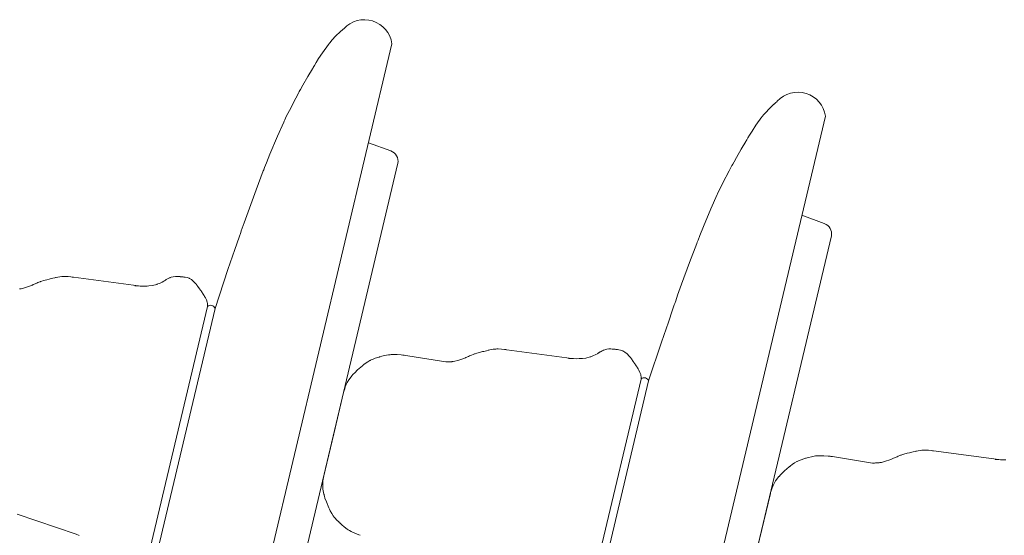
# Model space of a CAD drawing. Header units: millimetres. Extents: x 0 to 297, y 0 to 420.
# Tile 11 of 30: x 144.963 to 146.864, y 268.755 to 269.751. Entities that reach past the tile are written whole.
import ezdxf

# ---------------------------------------------------------------- set-up
doc = ezdxf.new("R2010")
doc.units = ezdxf.units.MM
doc.linetypes.add('K5LT_THIN', pattern=[0])
doc.layers.add('Системный слой', color=7, linetype='Continuous')

# ---------------------------------------------------------------- blocks, each defined once
blk = doc.blocks.new('U87')
at = {"layer": 'Системный слой', "color": 4, "linetype": 'K5LT_THIN', "lineweight": 9, "true_color": 0x00ffff}
for p, q in [((146.4108, 269.5795), (146.4188, 269.5872)), ((146.4188, 269.5872), (146.4191, 269.5875)), ((146.4191, 269.5875), (146.4194, 269.5877)), ((146.4194, 269.5877), (146.4197, 269.588)), ((146.4197, 269.588), (146.4202, 269.5884)), ((146.4202, 269.5884), (146.4209, 269.589)), ((146.4209, 269.589), (146.4218, 269.5899)), ((146.4218, 269.5899), (146.4232, 269.5911)), ((146.4232, 269.5911), (146.4248, 269.5925)), ((146.4248, 269.5925), (146.4258, 269.5934)), ((146.3994, 269.5669), (146.4031, 269.5712)), ((146.4031, 269.5712), (146.4108, 269.5795)), ((146.5188, 269.5644), (146.1425, 267.9767)), ((146.3847, 269.547), (146.3962, 269.563)), ((146.3962, 269.563), (146.3967, 269.5635)), ((146.3967, 269.5635), (146.3976, 269.5647)), ((146.3976, 269.5647), (146.3994, 269.5669)), ((146.3725, 269.5278), (146.3773, 269.5357)), ((146.3773, 269.5357), (146.3847, 269.547)), ((146.3564, 269.5009), (146.3652, 269.5158)), ((146.3652, 269.5158), (146.3658, 269.5168)), ((146.3658, 269.5168), (146.367, 269.5187)), ((146.367, 269.5187), (146.3692, 269.5225)), ((146.3692, 269.5225), (146.3725, 269.5278)), ((146.3469, 269.4845), (146.3564, 269.5009)), ((146.34, 269.4721), (146.3423, 269.4762)), ((146.3423, 269.4762), (146.3469, 269.4845)), ((146.3208, 269.4356), (146.333, 269.4593)), ((146.333, 269.4593), (146.3383, 269.469)), ((146.3383, 269.469), (146.3389, 269.47)), ((146.3389, 269.47), (146.34, 269.4721)), ((146.3149, 269.4236), (146.3208, 269.4356)), ((146.3106, 269.4145), (146.312, 269.4175)), ((146.312, 269.4175), (146.3149, 269.4236)), ((146.2976, 269.3856), (146.3099, 269.413)), ((146.3099, 269.413), (146.3106, 269.4145)), ((146.2833, 269.3513), (146.2976, 269.3856)), ((146.5166, 269.3572), (146.4735, 269.3731)), ((146.2764, 269.3341), (146.2833, 269.3513)), ((146.2566, 268.178), (146.5304, 269.3334)), ((146.2705, 269.3189), (146.2713, 269.3211)), ((146.2713, 269.3211), (146.273, 269.3254)), ((146.273, 269.3254), (146.2764, 269.3341)), ((146.2566, 269.2822), (146.2705, 269.3189)), ((146.2411, 269.2399), (146.2566, 269.2822)), ((146.2335, 269.2187), (146.2411, 269.2399)), ((146.2279, 269.2028), (146.2298, 269.2081)), ((146.2298, 269.2081), (146.2335, 269.2187)), ((146.2155, 269.167), (146.2237, 269.1908)), ((146.2237, 269.1908), (146.227, 269.2001)), ((146.227, 269.2001), (146.2279, 269.2028)), ((146.2023, 269.1282), (146.2155, 269.167)), ((145.8644, 269.1115), (145.868, 269.1124)), ((145.868, 269.1124), (145.8692, 269.1127)), ((145.8692, 269.1127), (145.871, 269.1131)), ((145.871, 269.1131), (145.8736, 269.1137)), ((145.8736, 269.1137), (145.8776, 269.1144)), ((145.8776, 269.1144), (145.8813, 269.1148)), ((145.8813, 269.1148), (145.8817, 269.1149)), ((145.8817, 269.1149), (145.8825, 269.1149)), ((145.8825, 269.1149), (145.8841, 269.115)), ((145.8841, 269.115), (145.8873, 269.115)), ((145.8873, 269.115), (145.8937, 269.1146)), ((145.8937, 269.1146), (145.899, 269.114)), ((145.899, 269.114), (145.9017, 269.1137)), ((145.9017, 269.1137), (145.903, 269.1135)), ((145.903, 269.1135), (145.9039, 269.1134)), ((145.9039, 269.1134), (146.0294, 269.0965)), ((146.0879, 269.1116), (146.0892, 269.1122)), ((146.0892, 269.1122), (146.0894, 269.1123)), ((146.0894, 269.1123), (146.0898, 269.1125)), ((146.0898, 269.1125), (146.0907, 269.1129)), ((146.0907, 269.1129), (146.0926, 269.1135)), ((146.0926, 269.1135), (146.0965, 269.1145)), ((146.0965, 269.1145), (146.1009, 269.115)), ((146.1009, 269.115), (146.1011, 269.115)), ((146.1011, 269.115), (146.1015, 269.115)), ((146.1015, 269.115), (146.1024, 269.115)), ((146.1024, 269.115), (146.1042, 269.115)), ((146.1042, 269.115), (146.107, 269.1148)), ((146.107, 269.1148), (146.1084, 269.1147)), ((146.1084, 269.1147), (146.1092, 269.1146)), ((146.1092, 269.1146), (146.1097, 269.1146)), ((146.1097, 269.1146), (146.1102, 269.1145)), ((146.1102, 269.1145), (146.1109, 269.1145)), ((146.1109, 269.1145), (146.1111, 269.1144)), ((146.1111, 269.1144), (146.1113, 269.1144)), ((146.1113, 269.1144), (146.1119, 269.1144)), ((146.1119, 269.1144), (146.1126, 269.1143)), ((146.1126, 269.1143), (146.1131, 269.1143)), ((146.1131, 269.1143), (146.1139, 269.1142)), ((146.1139, 269.1142), (146.1147, 269.1141)), ((146.1147, 269.1141), (146.1158, 269.114)), ((146.1158, 269.114), (146.1174, 269.1138)), ((146.1174, 269.1138), (146.1198, 269.1135)), ((146.1198, 269.1135), (146.1234, 269.1128)), ((146.1234, 269.1128), (146.1273, 269.1114)), ((146.1774, 269.0533), (146.2023, 269.1282)), ((145.6394, 269.0926), (145.6397, 269.0928)), ((145.6397, 269.0928), (145.6404, 269.0931)), ((145.6404, 269.0931), (145.6417, 269.0938)), ((145.6417, 269.0938), (145.6443, 269.0949)), ((145.6443, 269.0949), (145.6498, 269.097)), ((145.6498, 269.097), (145.6545, 269.0985)), ((145.6545, 269.0985), (145.6567, 269.0991)), ((145.6567, 269.0991), (145.6571, 269.0992)), ((145.6571, 269.0992), (145.6579, 269.0995)), ((145.6579, 269.0995), (145.6595, 269.0999)), ((145.6595, 269.0999), (145.6626, 269.1008)), ((145.6626, 269.1008), (145.6677, 269.1021)), ((145.6677, 269.1021), (145.6755, 269.1035)), ((145.6755, 269.1035), (145.6773, 269.1037)), ((145.6773, 269.1037), (145.6777, 269.1038)), ((145.6777, 269.1038), (145.6787, 269.1039)), ((145.6787, 269.1039), (145.6806, 269.104)), ((145.6806, 269.104), (145.6844, 269.1042)), ((145.6844, 269.1042), (145.692, 269.104)), ((145.692, 269.104), (145.6999, 269.1034)), ((145.6999, 269.1034), (145.7031, 269.103)), ((145.7031, 269.103), (145.7034, 269.103)), ((145.7034, 269.103), (145.7042, 269.1029)), ((145.7042, 269.1029), (145.7056, 269.1028)), ((145.7056, 269.1028), (145.7085, 269.1024)), ((145.7085, 269.1024), (145.7123, 269.102)), ((145.7123, 269.102), (145.7859, 269.0899)), ((145.8092, 269.0927), (145.821, 269.0968)), ((145.821, 269.0968), (145.8235, 269.0979)), ((145.8235, 269.0979), (145.8239, 269.098)), ((145.8239, 269.098), (145.8248, 269.0984)), ((145.8248, 269.0984), (145.8264, 269.0991)), ((145.8264, 269.0991), (145.8279, 269.0998)), ((145.8279, 269.0998), (145.8299, 269.1007)), ((145.8299, 269.1007), (145.8316, 269.1014)), ((145.8316, 269.1014), (145.8332, 269.1021)), ((145.8332, 269.1021), (145.8354, 269.1031)), ((145.8354, 269.1031), (145.8389, 269.1045)), ((145.8389, 269.1045), (145.8398, 269.1048)), ((145.8398, 269.1048), (145.8402, 269.105)), ((145.8402, 269.105), (145.841, 269.1053)), ((145.841, 269.1053), (145.8427, 269.1058)), ((145.8427, 269.1058), (145.846, 269.1069)), ((145.846, 269.1069), (145.8528, 269.1087)), ((145.8528, 269.1087), (145.857, 269.1098)), ((145.857, 269.1098), (145.8592, 269.1103)), ((145.8592, 269.1103), (145.8644, 269.1115)), ((146.0227, 269.0968), (146.0292, 269.0965)), ((146.0292, 269.0965), (146.0327, 269.0964)), ((146.0327, 269.0964), (146.0379, 269.0962)), ((146.0379, 269.0962), (146.0432, 269.0963)), ((146.0432, 269.0963), (146.0437, 269.0963)), ((146.0437, 269.0963), (146.0445, 269.0963)), ((146.0445, 269.0963), (146.0462, 269.0964)), ((146.0462, 269.0964), (146.0497, 269.0966)), ((146.0497, 269.0966), (146.0565, 269.0975)), ((146.0565, 269.0975), (146.0648, 269.0995)), ((146.0648, 269.0995), (146.0651, 269.0996)), ((146.0651, 269.0996), (146.0658, 269.0999)), ((146.0658, 269.0999), (146.0673, 269.1004)), ((146.0673, 269.1004), (146.07, 269.1015)), ((146.07, 269.1015), (146.0754, 269.1041)), ((146.0754, 269.1041), (146.0786, 269.1059)), ((146.0786, 269.1059), (146.0788, 269.1061)), ((146.0788, 269.1061), (146.0793, 269.1064)), ((146.0793, 269.1064), (146.0802, 269.107)), ((146.0802, 269.107), (146.081, 269.1075)), ((146.081, 269.1075), (146.0813, 269.1077)), ((146.0813, 269.1077), (146.0818, 269.108)), ((146.0818, 269.108), (146.0821, 269.1082)), ((146.0821, 269.1082), (146.0826, 269.1085)), ((146.0826, 269.1085), (146.0832, 269.1089)), ((146.0832, 269.1089), (146.0842, 269.1095)), ((146.0842, 269.1095), (146.0857, 269.1104)), ((146.0857, 269.1104), (146.0879, 269.1116)), ((146.1273, 269.1114), (146.1276, 269.1113)), ((146.1276, 269.1113), (146.1282, 269.111)), ((146.1282, 269.111), (146.1294, 269.1104)), ((146.1294, 269.1104), (146.1317, 269.1089)), ((146.1317, 269.1089), (146.136, 269.1055)), ((146.136, 269.1055), (146.14, 269.1012)), ((146.14, 269.1012), (146.1406, 269.1005)), ((146.1406, 269.1005), (146.1409, 269.1001)), ((146.1409, 269.1001), (146.1414, 269.0995)), ((146.1414, 269.0995), (146.1424, 269.0983)), ((146.1424, 269.0983), (146.1443, 269.0958)), ((146.1443, 269.0958), (146.1476, 269.091)), ((145.61, 269.0692), (145.6157, 269.0747)), ((145.6157, 269.0747), (145.625, 269.0826)), ((145.625, 269.0826), (145.6253, 269.0829)), ((145.6253, 269.0829), (145.6261, 269.0835)), ((145.6261, 269.0835), (145.6275, 269.0847)), ((145.6275, 269.0847), (145.6304, 269.0869)), ((145.6304, 269.0869), (145.6352, 269.0902)), ((145.6352, 269.0902), (145.6394, 269.0926)), ((145.7859, 269.0899), (145.7883, 269.0899)), ((145.7883, 269.0899), (145.7895, 269.0899)), ((145.7895, 269.0899), (145.7915, 269.09)), ((145.7915, 269.09), (145.7943, 269.0901)), ((145.7943, 269.0901), (145.7974, 269.0904)), ((145.7974, 269.0904), (145.7978, 269.0904)), ((145.7978, 269.0904), (145.7985, 269.0905)), ((145.7985, 269.0905), (145.8001, 269.0907)), ((145.8001, 269.0907), (145.8031, 269.0912)), ((145.8031, 269.0912), (145.8092, 269.0927)), ((146.1476, 269.091), (146.1493, 269.0885)), ((146.1493, 269.0885), (146.1504, 269.0869)), ((146.1504, 269.0869), (146.1513, 269.0856)), ((146.1513, 269.0856), (146.1523, 269.0841)), ((146.1523, 269.0841), (146.1533, 269.0826)), ((146.1533, 269.0826), (146.1535, 269.0822)), ((146.1535, 269.0822), (146.154, 269.0815)), ((146.154, 269.0815), (146.1544, 269.0809)), ((146.1544, 269.0809), (146.1548, 269.0803)), ((146.1548, 269.0803), (146.1553, 269.0795)), ((146.1553, 269.0795), (146.1561, 269.0783)), ((146.1561, 269.0783), (146.1572, 269.0765)), ((146.1572, 269.0765), (146.1588, 269.0739)), ((146.1588, 269.0739), (146.1608, 269.0698)), ((145.5957, 269.0505), (145.5988, 269.0556)), ((145.5988, 269.0556), (145.605, 269.0637)), ((145.605, 269.0637), (145.6053, 269.064)), ((145.6053, 269.064), (145.606, 269.0648)), ((145.606, 269.0648), (145.6073, 269.0663)), ((145.6073, 269.0663), (145.61, 269.0692)), ((146.0524, 268.5901), (146.163, 269.0567)), ((146.1608, 269.0698), (146.1621, 269.0654)), ((146.1621, 269.0654), (146.1622, 269.0651)), ((146.1622, 269.0651), (146.1623, 269.0646)), ((146.1623, 269.0646), (146.1625, 269.0635)), ((146.1625, 269.0635), (146.1628, 269.0612)), ((146.1628, 269.0612), (146.1629, 269.0589)), ((146.1629, 269.0589), (146.163, 269.0577)), ((146.163, 269.0577), (146.163, 269.0571)), ((146.163, 269.0571), (146.163, 269.0568)), ((146.163, 269.0568), (146.163, 269.0567)), ((145.5895, 269.0341), (145.5899, 269.0358)), ((145.5899, 269.0358), (145.5907, 269.0383)), ((145.5907, 269.0383), (145.5919, 269.0419)), ((145.5919, 269.0419), (145.5933, 269.0456)), ((145.5933, 269.0456), (145.5934, 269.0459)), ((145.5934, 269.0459), (145.5937, 269.0466)), ((145.5937, 269.0466), (145.5943, 269.0479)), ((145.5943, 269.0479), (145.5957, 269.0505)), ((146.1774, 269.0533), (146.0668, 268.5867)), ((145.5887, 269.0311), (145.5697, 268.9509)), ((145.5887, 269.0311), (145.5892, 269.033)), ((145.5892, 269.033), (145.5895, 269.0341)), ((145.5497, 268.8659), (145.5492, 268.8634)), ((145.55, 268.8676), (145.5497, 268.8659)), ((145.5502, 268.8688), (145.55, 268.8676)), ((145.5507, 268.8707), (145.5502, 268.8688)), ((145.5483, 268.8553), (145.5482, 268.8546)), ((145.5482, 268.8546), (145.5482, 268.8531)), ((145.5482, 268.8531), (145.5482, 268.8502)), ((145.5482, 268.8502), (145.5487, 268.8443)), ((145.5486, 268.8596), (145.5483, 268.8557)), ((145.5483, 268.8557), (145.5483, 268.8553)), ((145.5492, 268.8634), (145.5486, 268.8596)), ((145.5487, 268.8443), (145.5507, 268.8343)), ((145.5507, 268.8343), (145.5508, 268.8338)), ((145.5508, 268.8338), (145.551, 268.8328)), ((145.551, 268.8328), (145.5515, 268.8309)), ((145.5515, 268.8309), (145.5527, 268.8271)), ((145.5527, 268.8271), (145.5553, 268.8196)), ((145.5553, 268.8196), (145.56, 268.8083)), ((145.56, 268.8083), (145.5602, 268.8079)), ((145.5602, 268.8079), (145.5605, 268.8071)), ((145.5605, 268.8071), (145.5613, 268.8054)), ((145.5613, 268.8054), (145.5629, 268.8021)), ((145.5629, 268.8021), (145.5657, 268.797)), ((145.5657, 268.797), (145.5684, 268.7929)), ((145.5684, 268.7929), (145.5686, 268.7926)), ((145.5686, 268.7926), (145.569, 268.7921)), ((145.569, 268.7921), (145.5699, 268.7909)), ((145.5699, 268.7909), (145.5718, 268.7887)), ((145.5718, 268.7887), (145.5757, 268.7844)), ((145.5757, 268.7844), (145.5793, 268.781)), ((145.5793, 268.781), (145.5809, 268.7794)), ((145.5809, 268.7794), (145.5812, 268.7791)), ((145.5812, 268.7791), (145.5818, 268.7785)), ((145.5818, 268.7785), (145.583, 268.7774)), ((145.583, 268.7774), (145.5854, 268.7752)), ((145.5854, 268.7752), (145.5894, 268.7718)), ((145.5894, 268.7718), (145.5957, 268.767)), ((145.5957, 268.767), (145.5972, 268.766)), ((145.5972, 268.766), (145.5976, 268.7658)), ((145.5976, 268.7658), (145.5984, 268.7653)), ((145.5984, 268.7653), (145.6001, 268.7643)), ((145.6001, 268.7643), (145.6034, 268.7625)), ((145.6034, 268.7625), (145.6103, 268.7592)), ((145.6103, 268.7592), (145.6177, 268.7562)), ((145.6177, 268.7562), (145.6206, 268.7551))]:
    blk.add_line(p, q, dxfattribs=at)
for centre, radius, start, end in [((146.4655, 269.557), 0.0538, 7.9581, 137.4783), ((146.5096, 269.3372), 0.0212, 349.6458, 70.7056), ((146.1688, 269.0501), 0.00918, 20.5228, 129.4425)]:
    blk.add_arc(centre, radius, start, end, dxfattribs=at)
blk = doc.blocks.new('U88')
at = {"layer": 'Системный слой', "color": 4, "linetype": 'K5LT_THIN', "lineweight": 9, "true_color": 0x00ffff}
for p, q in [((145.5739, 269.7196), (145.5819, 269.7273)), ((145.5819, 269.7273), (145.5822, 269.7276)), ((145.5822, 269.7276), (145.5825, 269.7278)), ((145.5825, 269.7278), (145.5828, 269.7281)), ((145.5828, 269.7281), (145.5833, 269.7285)), ((145.5833, 269.7285), (145.5839, 269.7291)), ((145.5839, 269.7291), (145.5849, 269.73)), ((145.5849, 269.73), (145.5863, 269.7311)), ((145.5863, 269.7311), (145.5879, 269.7326)), ((145.5879, 269.7326), (145.5889, 269.7334)), ((145.6819, 269.7045), (145.3056, 268.1168)), ((145.5478, 269.6871), (145.5593, 269.7031)), ((145.5593, 269.7031), (145.5598, 269.7036)), ((145.5598, 269.7036), (145.5607, 269.7047)), ((145.5607, 269.7047), (145.5625, 269.707)), ((145.5625, 269.707), (145.5661, 269.7113)), ((145.5661, 269.7113), (145.5739, 269.7196)), ((145.5404, 269.6758), (145.5478, 269.6871)), ((145.5323, 269.6626), (145.5355, 269.6679)), ((145.5355, 269.6679), (145.5404, 269.6758)), ((145.5195, 269.641), (145.5283, 269.6559)), ((145.5283, 269.6559), (145.5289, 269.6568)), ((145.5289, 269.6568), (145.5301, 269.6588)), ((145.5301, 269.6588), (145.5323, 269.6626)), ((145.51, 269.6246), (145.5195, 269.641)), ((145.4961, 269.5994), (145.5014, 269.6091)), ((145.5014, 269.6091), (145.5019, 269.6101)), ((145.5019, 269.6101), (145.5031, 269.6122)), ((145.5031, 269.6122), (145.5054, 269.6163)), ((145.5054, 269.6163), (145.51, 269.6246)), ((145.4839, 269.5756), (145.4961, 269.5994)), ((145.478, 269.5637), (145.4839, 269.5756)), ((145.4607, 269.5257), (145.473, 269.5531)), ((145.473, 269.5531), (145.4737, 269.5546)), ((145.4737, 269.5546), (145.4751, 269.5576)), ((145.4751, 269.5576), (145.478, 269.5637)), ((145.4463, 269.4914), (145.4607, 269.5257)), ((145.6797, 269.4973), (145.6366, 269.5132)), ((145.4197, 268.3181), (145.6935, 269.4735)), ((145.4361, 269.4655), (145.4395, 269.4742)), ((145.4395, 269.4742), (145.4463, 269.4914)), ((145.4197, 269.4223), (145.4336, 269.459)), ((145.4336, 269.459), (145.4344, 269.4612)), ((145.4344, 269.4612), (145.4361, 269.4655)), ((145.4042, 269.38), (145.4197, 269.4223)), ((145.3966, 269.3588), (145.4042, 269.38)), ((145.3868, 269.3309), (145.3901, 269.3402)), ((145.3901, 269.3402), (145.391, 269.3429)), ((145.391, 269.3429), (145.3929, 269.3482)), ((145.3929, 269.3482), (145.3966, 269.3588)), ((145.3786, 269.3071), (145.3868, 269.3309)), ((145.3654, 269.2683), (145.3786, 269.3071)), ((145.3405, 269.1934), (145.3654, 269.2683)), ((145.002, 269.2446), (145.0029, 269.2449)), ((145.0029, 269.2449), (145.0033, 269.2451)), ((145.0033, 269.2451), (145.0041, 269.2453)), ((145.0041, 269.2453), (145.0058, 269.2459)), ((145.0058, 269.2459), (145.0091, 269.247)), ((145.0091, 269.247), (145.0159, 269.2488)), ((145.0159, 269.2488), (145.0201, 269.2499)), ((145.0201, 269.2499), (145.0223, 269.2504)), ((145.0223, 269.2504), (145.0275, 269.2516)), ((145.0275, 269.2516), (145.0311, 269.2525)), ((145.0311, 269.2525), (145.0323, 269.2528)), ((145.0323, 269.2528), (145.034, 269.2532)), ((145.034, 269.2532), (145.0367, 269.2538)), ((145.0367, 269.2538), (145.0407, 269.2545)), ((145.0407, 269.2545), (145.0444, 269.2549)), ((145.0444, 269.2549), (145.0448, 269.2549)), ((145.0448, 269.2549), (145.0456, 269.255)), ((145.0456, 269.255), (145.0472, 269.2551)), ((145.0472, 269.2551), (145.0504, 269.2551)), ((145.0504, 269.2551), (145.0568, 269.2547)), ((145.0568, 269.2547), (145.0621, 269.2541)), ((145.0621, 269.2541), (145.0647, 269.2538)), ((145.0647, 269.2538), (145.0661, 269.2536)), ((145.0661, 269.2536), (145.0669, 269.2535)), ((145.0669, 269.2535), (145.1925, 269.2366)), ((145.2385, 269.2442), (145.2417, 269.246)), ((145.2417, 269.246), (145.2419, 269.2462)), ((145.2419, 269.2462), (145.2424, 269.2465)), ((145.2424, 269.2465), (145.2433, 269.2471)), ((145.2433, 269.2471), (145.2441, 269.2475)), ((145.2441, 269.2475), (145.2444, 269.2478)), ((145.2444, 269.2478), (145.2449, 269.2481)), ((145.2449, 269.2481), (145.2452, 269.2483)), ((145.2452, 269.2483), (145.2456, 269.2486)), ((145.2456, 269.2486), (145.2463, 269.249)), ((145.2463, 269.249), (145.2473, 269.2496)), ((145.2473, 269.2496), (145.2487, 269.2505)), ((145.2487, 269.2505), (145.251, 269.2517)), ((145.251, 269.2517), (145.2522, 269.2523)), ((145.2522, 269.2523), (145.2525, 269.2524)), ((145.2525, 269.2524), (145.2529, 269.2526)), ((145.2529, 269.2526), (145.2538, 269.2529)), ((145.2538, 269.2529), (145.2557, 269.2536)), ((145.2557, 269.2536), (145.2596, 269.2546)), ((145.2596, 269.2546), (145.2639, 269.2551)), ((145.2639, 269.2551), (145.2642, 269.2551)), ((145.2642, 269.2551), (145.2646, 269.2551)), ((145.2646, 269.2551), (145.2655, 269.2551)), ((145.2655, 269.2551), (145.2673, 269.2551)), ((145.2673, 269.2551), (145.2701, 269.2549)), ((145.2701, 269.2549), (145.2715, 269.2548)), ((145.2715, 269.2548), (145.2722, 269.2547)), ((145.2722, 269.2547), (145.2728, 269.2547)), ((145.2728, 269.2547), (145.2733, 269.2546)), ((145.2733, 269.2546), (145.274, 269.2545)), ((145.274, 269.2545), (145.2741, 269.2545)), ((145.2741, 269.2545), (145.2744, 269.2545)), ((145.2744, 269.2545), (145.275, 269.2545)), ((145.275, 269.2545), (145.2757, 269.2544)), ((145.2757, 269.2544), (145.2762, 269.2543)), ((145.2762, 269.2543), (145.277, 269.2543)), ((145.277, 269.2543), (145.2778, 269.2542)), ((145.2778, 269.2542), (145.2789, 269.2541)), ((145.2789, 269.2541), (145.2805, 269.2539)), ((145.2805, 269.2539), (145.2829, 269.2536)), ((145.2829, 269.2536), (145.2864, 269.2529)), ((145.2864, 269.2529), (145.2904, 269.2515)), ((145.2904, 269.2515), (145.2907, 269.2514)), ((145.2907, 269.2514), (145.2913, 269.2511)), ((145.2913, 269.2511), (145.2925, 269.2505)), ((145.2925, 269.2505), (145.2948, 269.249)), ((145.2948, 269.249), (145.2991, 269.2455)), ((145.2991, 269.2455), (145.303, 269.2413)), ((144.9632, 269.2308), (144.9662, 269.2313)), ((144.9662, 269.2313), (144.9723, 269.2328)), ((144.9723, 269.2328), (144.9841, 269.2369)), ((144.9841, 269.2369), (144.9866, 269.2379)), ((144.9866, 269.2379), (144.987, 269.2381)), ((144.987, 269.2381), (144.9878, 269.2385)), ((144.9878, 269.2385), (144.9895, 269.2392)), ((144.9895, 269.2392), (144.991, 269.2399)), ((144.991, 269.2399), (144.993, 269.2408)), ((144.993, 269.2408), (144.9947, 269.2415)), ((144.9947, 269.2415), (144.9962, 269.2422)), ((144.9962, 269.2422), (144.9985, 269.2432)), ((144.9985, 269.2432), (145.002, 269.2446)), ((145.1858, 269.2369), (145.1923, 269.2366)), ((145.1923, 269.2366), (145.1958, 269.2365)), ((145.1958, 269.2365), (145.201, 269.2363)), ((145.201, 269.2363), (145.2063, 269.2364)), ((145.2063, 269.2364), (145.2067, 269.2364)), ((145.2067, 269.2364), (145.2076, 269.2364)), ((145.2076, 269.2364), (145.2093, 269.2365)), ((145.2093, 269.2365), (145.2128, 269.2367)), ((145.2128, 269.2367), (145.2196, 269.2376)), ((145.2196, 269.2376), (145.2279, 269.2396)), ((145.2279, 269.2396), (145.2282, 269.2397)), ((145.2282, 269.2397), (145.2289, 269.24)), ((145.2289, 269.24), (145.2303, 269.2405)), ((145.2303, 269.2405), (145.2331, 269.2416)), ((145.2331, 269.2416), (145.2385, 269.2442)), ((145.303, 269.2413), (145.3037, 269.2405)), ((145.3037, 269.2405), (145.304, 269.2402)), ((145.304, 269.2402), (145.3045, 269.2396)), ((145.3045, 269.2396), (145.3055, 269.2384)), ((145.3055, 269.2384), (145.3074, 269.2359)), ((145.3074, 269.2359), (145.3107, 269.2311)), ((145.3107, 269.2311), (145.3124, 269.2286)), ((145.3124, 269.2286), (145.3135, 269.227)), ((145.3135, 269.227), (145.3143, 269.2257)), ((145.3143, 269.2257), (145.3153, 269.2242)), ((145.3153, 269.2242), (145.3163, 269.2227)), ((145.3163, 269.2227), (145.3166, 269.2223)), ((145.3166, 269.2223), (145.3171, 269.2216)), ((145.3171, 269.2216), (145.3174, 269.221)), ((145.3174, 269.221), (145.3179, 269.2204)), ((145.3179, 269.2204), (145.3184, 269.2196)), ((145.3184, 269.2196), (145.3192, 269.2184)), ((145.3192, 269.2184), (145.3203, 269.2166)), ((145.3203, 269.2166), (145.3219, 269.214)), ((145.3219, 269.214), (145.3238, 269.2099)), ((145.3238, 269.2099), (145.3252, 269.2055)), ((145.2155, 268.7302), (145.3261, 269.1968)), ((145.3405, 269.1934), (145.2299, 268.7268)), ((145.3252, 269.2055), (145.3253, 269.2052)), ((145.3253, 269.2052), (145.3254, 269.2047)), ((145.3254, 269.2047), (145.3256, 269.2036)), ((145.3256, 269.2036), (145.3258, 269.2013)), ((145.3258, 269.2013), (145.326, 269.199)), ((145.326, 269.199), (145.326, 269.1978)), ((145.326, 269.1978), (145.3261, 269.1972)), ((145.3261, 269.1972), (145.3261, 269.1969)), ((145.3261, 269.1969), (145.3261, 269.1968)), ((144.9585, 268.7958), (145.0721, 268.7573)), ((145.0721, 268.7573), (145.0781, 268.7547))]:
    blk.add_line(p, q, dxfattribs=at)
for centre, radius, start, end in [((145.6286, 269.6971), 0.0538, 7.9581, 137.4783), ((145.6727, 269.4773), 0.0212, 349.6458, 70.7056), ((145.3319, 269.1902), 0.00918, 20.5228, 129.4425)]:
    blk.add_arc(centre, radius, start, end, dxfattribs=at)
blk = doc.blocks.new('U89')
at = {"layer": 'Системный слой', "color": 4, "linetype": 'K5LT_THIN', "lineweight": 9, "true_color": 0x00ffff}
for p, q in [((146.4737, 268.9017), (146.4783, 268.9032)), ((146.4783, 268.9032), (146.4806, 268.9039)), ((146.4806, 268.9039), (146.481, 268.904)), ((146.481, 268.904), (146.4817, 268.9042)), ((146.4817, 268.9042), (146.4833, 268.9047)), ((146.4833, 268.9047), (146.4864, 268.9056)), ((146.4864, 268.9056), (146.4916, 268.9069)), ((146.4916, 268.9069), (146.4993, 268.9083)), ((146.4993, 268.9083), (146.5011, 268.9085)), ((146.5011, 268.9085), (146.5016, 268.9086)), ((146.5016, 268.9086), (146.5025, 268.9087)), ((146.5025, 268.9087), (146.5044, 268.9088)), ((146.5044, 268.9088), (146.5082, 268.9089)), ((146.5082, 268.9089), (146.5158, 268.9088)), ((146.5158, 268.9088), (146.5238, 268.9081)), ((146.5238, 268.9081), (146.5269, 268.9078)), ((146.5269, 268.9078), (146.5273, 268.9078)), ((146.5273, 268.9078), (146.528, 268.9077)), ((146.528, 268.9077), (146.5295, 268.9075)), ((146.5295, 268.9075), (146.5324, 268.9072)), ((146.5324, 268.9072), (146.5362, 268.9067)), ((146.5362, 268.9067), (146.6098, 268.8946)), ((146.6474, 268.9026), (146.6478, 268.9028)), ((146.6478, 268.9028), (146.6486, 268.9032)), ((146.6486, 268.9032), (146.6503, 268.9039)), ((146.6503, 268.9039), (146.6518, 268.9046)), ((146.6518, 268.9046), (146.6537, 268.9054)), ((146.6537, 268.9054), (146.6555, 268.9062)), ((146.6555, 268.9062), (146.657, 268.9069)), ((146.657, 268.9069), (146.6593, 268.9079)), ((146.6593, 268.9079), (146.6627, 268.9092)), ((146.6627, 268.9092), (146.6637, 268.9096)), ((146.6637, 268.9096), (146.6641, 268.9097)), ((146.6641, 268.9097), (146.6649, 268.91)), ((146.6649, 268.91), (146.6665, 268.9106)), ((146.6665, 268.9106), (146.6699, 268.9116)), ((146.6699, 268.9116), (146.6767, 268.9135)), ((146.6767, 268.9135), (146.6809, 268.9146)), ((146.6809, 268.9146), (146.683, 268.9151)), ((146.683, 268.9151), (146.6883, 268.9163)), ((146.6883, 268.9163), (146.6918, 268.9172)), ((146.6918, 268.9172), (146.693, 268.9175)), ((146.693, 268.9175), (146.6948, 268.9179)), ((146.6948, 268.9179), (146.6975, 268.9184)), ((146.6975, 268.9184), (146.7015, 268.9192)), ((146.7015, 268.9192), (146.7051, 268.9196)), ((146.7051, 268.9196), (146.7055, 268.9196)), ((146.7055, 268.9196), (146.7063, 268.9197)), ((146.7063, 268.9197), (146.7079, 268.9198)), ((146.7079, 268.9198), (146.7111, 268.9198)), ((146.7111, 268.9198), (146.7175, 268.9194)), ((146.7175, 268.9194), (146.7228, 268.9188)), ((146.7228, 268.9188), (146.7255, 268.9185)), ((146.7255, 268.9185), (146.7268, 268.9183)), ((146.7268, 268.9183), (146.7277, 268.9182)), ((146.7277, 268.9182), (146.8533, 268.9012)), ((146.4396, 268.8795), (146.4488, 268.8874)), ((146.4488, 268.8874), (146.4492, 268.8877)), ((146.4492, 268.8877), (146.4499, 268.8883)), ((146.4499, 268.8883), (146.4514, 268.8894)), ((146.4514, 268.8894), (146.4543, 268.8917)), ((146.4543, 268.8917), (146.4591, 268.895)), ((146.4591, 268.895), (146.4633, 268.8974)), ((146.4633, 268.8974), (146.4636, 268.8976)), ((146.4636, 268.8976), (146.4642, 268.8979)), ((146.4642, 268.8979), (146.4655, 268.8985)), ((146.4655, 268.8985), (146.4682, 268.8997)), ((146.4682, 268.8997), (146.4737, 268.9017)), ((146.6098, 268.8946), (146.6121, 268.8947)), ((146.6121, 268.8947), (146.6134, 268.8947)), ((146.6134, 268.8947), (146.6153, 268.8948)), ((146.6153, 268.8948), (146.6182, 268.8949)), ((146.6182, 268.8949), (146.6212, 268.8951)), ((146.6212, 268.8951), (146.6216, 268.8952)), ((146.6216, 268.8952), (146.6224, 268.8953)), ((146.6224, 268.8953), (146.6239, 268.8955)), ((146.6239, 268.8955), (146.627, 268.896)), ((146.627, 268.896), (146.633, 268.8975)), ((146.633, 268.8975), (146.6448, 268.9016)), ((146.6448, 268.9016), (146.6474, 268.9026)), ((146.8465, 268.9016), (146.8531, 268.9013)), ((146.8531, 268.9013), (146.8565, 268.9011)), ((146.8565, 268.9011), (146.8618, 268.901)), ((146.8618, 268.901), (146.8671, 268.9011)), ((146.4227, 268.8603), (146.4289, 268.8684)), ((146.4289, 268.8684), (146.4292, 268.8688)), ((146.4292, 268.8688), (146.4298, 268.8696)), ((146.4298, 268.8696), (146.4312, 268.871)), ((146.4312, 268.871), (146.4339, 268.8739)), ((146.4339, 268.8739), (146.4396, 268.8795)), ((146.4145, 268.843), (146.4157, 268.8467)), ((146.4157, 268.8467), (146.4171, 268.8503)), ((146.4171, 268.8503), (146.4173, 268.8507)), ((146.4173, 268.8507), (146.4176, 268.8514)), ((146.4176, 268.8514), (146.4182, 268.8527)), ((146.4182, 268.8527), (146.4196, 268.8553)), ((146.4196, 268.8553), (146.4227, 268.8603)), ((146.4125, 268.8359), (146.3745, 268.6755)), ((146.4125, 268.8359), (146.413, 268.8378)), ((146.413, 268.8378), (146.4133, 268.8389)), ((146.4133, 268.8389), (146.4138, 268.8406)), ((146.4138, 268.8406), (146.4145, 268.843))]:
    blk.add_line(p, q, dxfattribs=at)

msp = doc.modelspace()

# ---------------------------------------------------------------- linework, layer by layer
at = {"layer": 'Системный слой', "color": 4, "linetype": 'K5LT_THIN', "lineweight": 9, "true_color": 0x00ffff}
msp.add_line((145.569659, 268.950906), (145.543526, 268.840627), dxfattribs=at)

# ---------------------------------------------------------------- block references
at = {"layer": 'Системный слой'}
for name in ['U88', 'U87', 'U89']:
    msp.add_blockref(name, (0, 0), dxfattribs=at)

doc.saveas('drawing.dxf')
